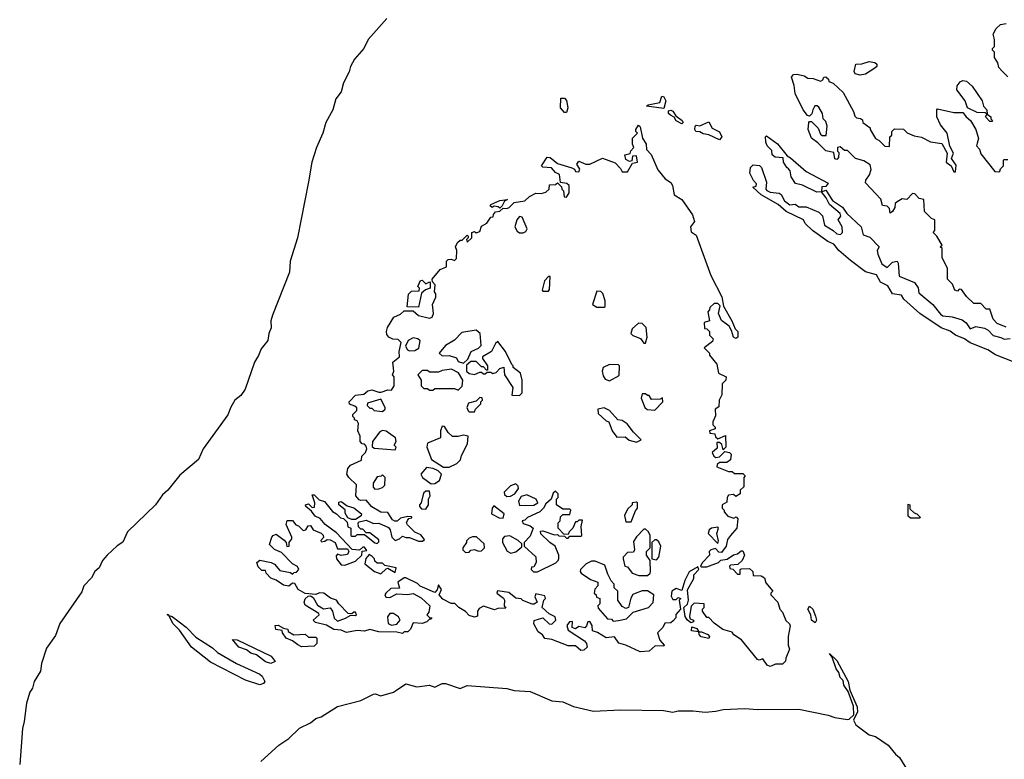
# Model space of a CAD drawing. Extents: x 2494106 to 2685573, y 758056 to 915185.
# Tile 18 of 256: x 2528852 to 2534315, y 821213 to 825314. Entities that reach past the tile are written whole.
import ezdxf

# ---------------------------------------------------------------- set-up
doc = ezdxf.new("R2010")
doc.units = 0

msp = doc.modelspace()

# ---------------------------------------------------------------- linework, layer by layer
at = {"layer": '0CON05XD'}
for points in [[(2530888.6, 825321.4), (2530784.9, 825205.1), (2530761.3, 825155), (2530708.6, 825095), (2530687.7, 825055), (2530679.2, 825025), (2530648.5, 824965), (2530636.2, 824915), (2530606.6, 824875), (2530588.8, 824815), (2530550.7, 824745), (2530534.1, 824685.9), (2530498.2, 824605), (2530473.2, 824525), (2530454.1, 824415.9), (2530392.8, 824105), (2530352.9, 823975), (2530348.2, 823915), (2530254.3, 823675.7), (2530246.1, 823645), (2530247.8, 823605), (2530234.7, 823575), (2530228.2, 823535), (2530191, 823489), (2530177.5, 823452.5), (2530154.2, 823415.8), (2530103.4, 823266.6), (2530078.7, 823231.3), (2530045.6, 823205), (2530023.3, 823166.7), (2530007.3, 823122.7), (2529869.8, 822935), (2529844.4, 822875.6), (2529740.5, 822789.5), (2529674.6, 822705.4), (2529645, 822679.7), (2529605.1, 822624.9), (2529449.4, 822475), (2529423.2, 822416.8), (2529392.5, 822397.5), (2529337.5, 822345), (2529311.7, 822315), (2529292.7, 822275), (2529268.4, 822255), (2529249.7, 822220.3), (2529207.5, 822175), (2529197.3, 822142.7), (2529075, 821966.9), (2529050.5, 821899.5), (2529001.1, 821828.9), (2528972, 821745), (2528967.5, 821702.5), (2528931.7, 821645), (2528922.9, 821607.1), (2528908.8, 821585), (2528889.8, 821525), (2528877.4, 821422.6), (2528867.3, 821385), (2528851.7, 821185)], [(2534335, 824997.5), (2534300.7, 825030.7), (2534285, 825050), (2534280, 825075), (2534260, 825105), (2534260, 825135), (2534250, 825145), (2534250, 825155), (2534260, 825165), (2534260, 825205), (2534252.5, 825235), (2534270, 825265), (2534293, 825287), (2534325, 825292.5)], [(2533515, 825006.7), (2533487.5, 825015), (2533482.5, 825027.5), (2533491.7, 825068.3), (2533525, 825070), (2533565, 825082.5), (2533597, 825077), (2533608.3, 825068.3), (2533607.5, 825055), (2533597.5, 825045), (2533545, 825013.3), (2533515, 825006.7)], [(2534325, 823610), (2534275, 823630), (2534253, 823653), (2534235, 823710), (2534215, 823710), (2534185, 823740), (2534145, 823740), (2534105, 823780), (2534078.3, 823818.3), (2534065, 823820), (2534055, 823810), (2534040, 823815), (2534028.3, 823848.3), (2534000, 823875), (2534000, 823935), (2533970, 823995), (2533970, 824045), (2533960, 824055), (2533970, 824065), (2533940, 824115), (2533920, 824135), (2533930, 824145), (2533930, 824205), (2533911.7, 824211.7), (2533871.7, 824251.7), (2533868.3, 824318.3), (2533843, 824323), (2533818.3, 824348.3), (2533805, 824350), (2533775, 824317.5), (2533748.3, 824321.7), (2533720, 824305), (2533710, 824295), (2533707, 824273), (2533695, 824250), (2533681.7, 824241.7), (2533678.3, 824268.3), (2533665, 824280), (2533640, 824285), (2533629.3, 824319.3), (2533545, 824410), (2533546.7, 824425), (2533566.1, 824453.9), (2533576.4, 824483.6), (2533570, 824510), (2533535, 824532.5), (2533490, 824545), (2533445, 824590), (2533428.3, 824588.3), (2533405, 824610), (2533390, 824605), (2533390, 824585), (2533397.5, 824577.5), (2533395, 824550), (2533385, 824540), (2533375, 824542.5), (2533368.3, 824578.3), (2533325, 824587.5), (2533281.2, 824631.2), (2533245, 824657.5), (2533227.5, 824705), (2533230, 824745), (2533235, 824750), (2533245, 824750), (2533283, 824713), (2533295, 824680), (2533305, 824672.5), (2533327, 824673), (2533332.5, 824725), (2533325, 824750), (2533310, 824765), (2533306.7, 824795), (2533285, 824830), (2533277, 824837), (2533263, 824837), (2533252.5, 824815), (2533246.7, 824793.3), (2533235, 824780), (2533223.6, 824783.6), (2533198.8, 824815), (2533154, 824905), (2533149.3, 824949.3), (2533133.6, 824996.4), (2533145, 825010), (2533165, 825012.5), (2533205, 825002.5), (2533225, 824990), (2533255, 824987.5), (2533295, 824973.3), (2533308.3, 824981.7), (2533313.6, 824996.4), (2533325, 824997.5), (2533340, 824985), (2533341.7, 824971.7), (2533365, 824962.5), (2533420.7, 824910.7), (2533477.5, 824805), (2533485, 824780), (2533495, 824770), (2533517, 824767), (2533528.3, 824758.3), (2533530, 824745), (2533570, 824715), (2533570, 824705), (2533600, 824655), (2533620, 824645), (2533653, 824613), (2533678.3, 824611.7), (2533680, 824665), (2533690, 824675), (2533690, 824695), (2533705, 824710), (2533755, 824707.5), (2533776.4, 824686.4), (2533815, 824670), (2533855, 824662.5), (2533905, 824637.5), (2533968.3, 824628.3), (2533997.5, 824575), (2533992.5, 824525), (2534020, 824505), (2534035, 824470), (2534045, 824470), (2534047, 824507), (2534022.5, 824545), (2534032.5, 824575), (2534013, 824613), (2533997.5, 824685), (2533961.2, 824731.2), (2533941.2, 824775), (2533940, 824815), (2533945, 824820), (2534035, 824800), (2534085, 824800), (2534102.5, 824775), (2534126.7, 824755), (2534156.7, 824705), (2534172.5, 824655), (2534165, 824630), (2534160, 824615), (2534177, 824597), (2534185, 824570), (2534263, 824473), (2534285, 824470), (2534290, 824475), (2534293, 824487), (2534310, 824505), (2534310, 824535), (2534315, 824540), (2534335, 824540)], [(2534245, 824750), (2534235, 824750), (2534210, 824775), (2534220, 824790), (2534208.3, 824798.3), (2534165, 824800), (2534110, 824825), (2534097.5, 824865), (2534052.5, 824925), (2534053, 824947), (2534070.7, 824969.3), (2534085, 824976.7), (2534105, 824973.3), (2534136.1, 824946.1), (2534192.5, 824865), (2534200, 824835), (2534217.5, 824815), (2534220, 824790), (2534240, 824775), (2534240, 824765), (2534250, 824755), (2534245, 824750)], [(2531885, 824800), (2531875, 824800), (2531852.5, 824825), (2531855, 824880), (2531875, 824880), (2531886.4, 824866.4), (2531893.3, 824825), (2531885, 824800)], [(2532425, 824822.5), (2532330, 824835), (2532338.3, 824841.7), (2532403.8, 824856.2), (2532415, 824890), (2532425, 824886.2), (2532437.5, 824865), (2532425, 824822.5)], [(2532525, 824737.5), (2532495, 824754), (2532483.3, 824773.3), (2532462.5, 824785), (2532452.5, 824795), (2532451.7, 824808.3), (2532465, 824812.5), (2532475, 824807.5), (2532491.7, 824781.7), (2532527.5, 824755), (2532532.5, 824745), (2532525, 824737.5)], [(2532735, 824647.5), (2532676.2, 824676.2), (2532645, 824681.2), (2532625, 824693.3), (2532603.9, 824693.9), (2532597.5, 824705), (2532600, 824725), (2532605, 824730), (2532625, 824726.7), (2532675, 824747.5), (2532693.6, 824713.6), (2532735, 824692.5), (2532747.5, 824665), (2532735, 824647.5)], [(2531835, 824517.5), (2531915, 824492.5), (2531930, 824485), (2531935, 824472.5), (2531955, 824470), (2531960, 824485), (2531943.3, 824513.3), (2531955, 824530), (2531993, 824513), (2532015, 824512.5), (2532085, 824546.7), (2532155, 824520), (2532185, 824490), (2532195, 824470), (2532225, 824470), (2532251.7, 824518.3), (2532280, 824525), (2532275, 824560), (2532251.7, 824558.3), (2532248.3, 824531.7), (2532235, 824527.5), (2532215, 824540), (2532210, 824565), (2532238.3, 824571.7), (2532243, 824587), (2532260, 824605), (2532252.5, 824625), (2532252.5, 824657.5), (2532280, 824685), (2532270, 824695), (2532270, 824705), (2532285, 824730), (2532295, 824720), (2532308.3, 824658.3), (2532327.5, 824625), (2532330, 824595), (2532355, 824567.5), (2532391.7, 824481.7), (2532432.9, 824432.9), (2532465, 824411.2), (2532473.8, 824395), (2532483.8, 824343.8), (2532525, 824316.7), (2532585, 824232.5), (2532596.2, 824195), (2532573.6, 824166.4), (2532578.3, 824138.3), (2532605, 824120), (2532686.7, 823896.7), (2532747, 823777), (2532756.7, 823726.7), (2532803.3, 823645), (2532821.2, 823601.2), (2532835.8, 823585), (2532836.4, 823553.6), (2532825, 823547.5), (2532812.5, 823555), (2532801.7, 823591.7), (2532787.5, 823615), (2532746.4, 823646.4), (2532730, 823685), (2532738.3, 823728.3), (2532725, 823740), (2532705, 823740), (2532681.7, 823718.3), (2532680, 823705), (2532670, 823695), (2532680, 823645), (2532650, 823635), (2532651.7, 823601.7), (2532665, 823600), (2532680, 823585), (2532680, 823565), (2532700, 823545), (2532695, 823530), (2532650, 823495), (2532680, 823465), (2532680, 823455), (2532720, 823405), (2532730, 823355), (2532772.5, 823335), (2532770, 823315), (2532750, 823295), (2532747.5, 823235), (2532732.5, 823205), (2532731.7, 823168.3), (2532710, 823155), (2532713, 823117), (2532697.5, 823085), (2532698.3, 823068.3), (2532710, 823055), (2532710, 823045), (2532680, 823035), (2532681.7, 823021.7), (2532708.3, 823018.3), (2532711.7, 823001.7), (2532725, 822990), (2532768.3, 823008.3), (2532770, 822945), (2532755, 822930), (2532748.3, 822958.3), (2532735, 822970), (2532720, 822970), (2532721.7, 822938.3), (2532693.3, 822915), (2532703.9, 822893.9), (2532715, 822887.5), (2532735, 822890), (2532765, 822920), (2532790, 822915), (2532800, 822905), (2532796.4, 822873.6), (2532775, 822860), (2532735, 822860), (2532721.7, 822848.3), (2532720, 822835), (2532785, 822810), (2532805, 822810), (2532818.3, 822798.3), (2532865, 822797.5), (2532877.5, 822785), (2532870, 822775), (2532870, 822725), (2532850, 822705), (2532850, 822685), (2532825, 822670), (2532811.7, 822681.7), (2532785, 822677.5), (2532777.5, 822665), (2532775, 822640), (2532750, 822625), (2532750, 822605), (2532760, 822595), (2532760, 822585), (2532781.7, 822561.7), (2532815, 822550), (2532827, 822557), (2532837, 822547), (2532830, 822495), (2532796.4, 822453.6), (2532778.3, 822431.7), (2532772.5, 822395), (2532745, 822360), (2532731.7, 822361.7), (2532711.7, 822381.7), (2532687.5, 822375), (2532677.5, 822365), (2532680, 822345), (2532640, 822305), (2532630, 822285), (2532635, 822280), (2532665, 822280), (2532730, 822305), (2532743, 822317), (2532777, 822323), (2532813, 822347), (2532835, 822352.5), (2532855, 822370), (2532865, 822370), (2532872.5, 822345), (2532860, 822315), (2532837, 822293), (2532795, 822290), (2532790, 822285), (2532791.7, 822271.7), (2532808.3, 822268.3), (2532835, 822240), (2532850, 822240), (2532850, 822265), (2532855, 822270), (2532901.7, 822271.7), (2532920, 822255), (2532921.7, 822231.7), (2532965, 822230), (2532985, 822220), (2532991.7, 822191.7), (2533030, 822145), (2533020, 822135), (2533020, 822125), (2533057.5, 822085), (2533070, 822045), (2533085, 822030), (2533103, 821983), (2533122.5, 821965), (2533126.4, 821953.6), (2533116.4, 821893.6), (2533116.4, 821846.4), (2533123.6, 821823.6), (2533102.5, 821775), (2533101.7, 821758.3), (2533085, 821740), (2533045, 821740), (2533025, 821732.5)], [(2534370, 823415), (2534266.1, 823456.1), (2534223.6, 823483.6), (2534125, 823522), (2534094, 823544), (2534044.3, 823564.3), (2534015, 823586.7), (2533965, 823606.2), (2533846.7, 823685), (2533757.5, 823765), (2533745, 823787.5), (2533695, 823793.8), (2533669.3, 823839.3), (2533628.3, 823858.3), (2533605, 823900), (2533545, 823916.2), (2533461.7, 823978.3), (2533396.7, 824035), (2533369.3, 824069.3), (2533335, 824083.8), (2533250, 824145), (2533210, 824185), (2533200, 824205), (2533105, 824250), (2533060.5, 824290.5), (2532965, 824344.2), (2532920, 824385), (2532938.3, 824391.7), (2532940, 824405), (2532923, 824423), (2532903, 824463), (2532907.5, 824495), (2532920.7, 824509.3), (2532956.2, 824506.2), (2532967.5, 824495), (2532996.4, 824413.6), (2532992.5, 824375), (2532997, 824367), (2533015, 824357.5), (2533065, 824353.3), (2533077.5, 824345), (2533095, 824310), (2533125, 824287.5), (2533155, 824292.5), (2533175, 824277.5), (2533216.4, 824276.4), (2533285, 824247.5), (2533307, 824227), (2533317.5, 824175), (2533366.1, 824146.1), (2533385, 824127.5), (2533407, 824123), (2533417.5, 824135), (2533416.2, 824165), (2533392.5, 824205), (2533407.5, 824225), (2533405, 824240), (2533345, 824290), (2533327, 824327), (2533300, 824360), (2533275, 824357.5), (2533195, 824397.5), (2533157, 824407), (2533133, 824443), (2533126.4, 824476.4), (2533118, 824488), (2533107.5, 824495), (2533090, 824525), (2533088.3, 824548.3), (2533043, 824553), (2533027.5, 824565), (2533025, 824590), (2533000, 824615), (2532992.5, 824635), (2532990, 824665), (2532995, 824670), (2533055.9, 824625.9), (2533110, 824560), (2533129.3, 824549.3), (2533215, 824473.3), (2533338.3, 824408.3), (2533325, 824390), (2533301.7, 824388.3), (2533300, 824360), (2533325, 824370), (2533361.7, 824311.7), (2533417.5, 824275), (2533440.7, 824240.7), (2533520, 824165), (2533531.7, 824121.7), (2533569.3, 824109.3), (2533620, 824055), (2533610, 824035), (2533612.5, 824015), (2533635, 823960), (2533665, 823940), (2533695, 823970), (2533720, 823975), (2533726.7, 823965), (2533731.7, 823891.7), (2533817.1, 823857.1), (2533837.7, 823827.7), (2533840, 823800), (2533917.5, 823735), (2533960.7, 823680.7), (2533973, 823673), (2534025, 823666.7), (2534080.7, 823650.7), (2534103, 823633), (2534125, 823600), (2534157, 823613), (2534205, 823603.3), (2534225, 823593.3), (2534253.9, 823563.9), (2534295, 823552.5), (2534315, 823543.3), (2534347, 823547)], [(2533025, 821732.5), (2533015, 821727.5), (2533000, 821735), (2532975, 821770), (2532955, 821762.5), (2532945, 821767.5), (2532857.5, 821875), (2532814, 821904), (2532805, 821917.5), (2532753.9, 821933.9), (2532705, 821967.5), (2532675, 822000), (2532665, 822000), (2532640, 822035), (2532640, 822045), (2532650, 822055), (2532650, 822075), (2532595, 822080), (2532578.3, 822061.7), (2532567.5, 822005), (2532571.7, 821991.7), (2532590, 821985), (2532590, 821975), (2532575, 821970), (2532555, 821987.5), (2532543.3, 822005), (2532537.5, 822055), (2532556.7, 822073.3), (2532563.3, 822095), (2532557.5, 822152.5), (2532592.5, 822215), (2532593, 822237), (2532620, 822265), (2532615, 822280), (2532567, 822253), (2532542.5, 822205), (2532525, 822150), (2532495, 822160), (2532470, 822145), (2532467, 822117), (2532475, 822100), (2532495, 822100), (2532505, 822110), (2532520, 822105), (2532510, 822095), (2532517.5, 822045), (2532493, 822017), (2532491.7, 821998.3), (2532478.3, 821981.7), (2532465, 821970), (2532431.7, 821968.3), (2532420, 821945), (2532390, 821915), (2532403, 821873), (2532427, 821847), (2532425, 821840), (2532378.3, 821841.7), (2532345, 821812.5), (2532295, 821810), (2532215, 821846.7), (2532176.4, 821856.4), (2532151.7, 821891.7), (2532105, 821887.5), (2532057, 821917), (2532030, 821925), (2532027.5, 821955), (2532015, 821977.5), (2532003.6, 821976.4), (2531997, 821953), (2531987, 821943), (2531955, 821950), (2531935, 821937.5), (2531917.5, 821945), (2531918.3, 821978.3), (2531902.5, 821975), (2531887.5, 821955), (2531895, 821930), (2531985, 821870), (2531997.5, 821855), (2532000, 821835), (2531981.7, 821818.3), (2531965, 821817.5), (2531935, 821842.5), (2531895, 821843.3), (2531805, 821876.7), (2531765, 821883.3), (2531753, 821903), (2531729.3, 821919.3), (2531703.8, 821965), (2531707, 821983), (2531755, 821997.5), (2531790, 821965), (2531805, 821962.5), (2531826.7, 821985), (2531823, 822003), (2531789.3, 822019.3), (2531750, 822055), (2531760, 822095), (2531770, 822105), (2531765, 822120), (2531715, 822130), (2531710, 822115), (2531722.5, 822085), (2531706.7, 822073.3), (2531695, 822073.3), (2531643.8, 822093.8), (2531635, 822102.5), (2531605, 822106.7), (2531565, 822137.5), (2531503, 822147), (2531500, 822135), (2531537, 822107), (2531542.5, 822095), (2531540, 822065), (2531548.3, 822051.7), (2531505, 822050), (2531487, 822043), (2531425, 822062.5), (2531400.7, 822049.3), (2531392.5, 822035), (2531392.5, 822007.5), (2531375, 822001.2), (2531345, 822010), (2531325, 822032.5), (2531287.5, 822055), (2531267, 822077), (2531245, 822077.5), (2531200.5, 822100.5), (2531180, 822125), (2531192.5, 822155), (2531175, 822180), (2531167.5, 822152.5), (2531155, 822137.5), (2531073, 822173), (2531058.3, 822188.3), (2530995, 822220), (2530985, 822220), (2530950, 822195), (2530958.3, 822161.7), (2530910.5, 822159.5), (2530882.5, 822135), (2530877.5, 822125), (2530883, 822113), (2530905, 822110), (2530945, 822130), (2531005, 822127.5), (2531035, 822132.5), (2531079.3, 822109.3), (2531127.5, 822065), (2531121.7, 822028.3), (2531110, 822015), (2531125, 822000), (2531138.3, 821998.3), (2531135, 821990), (2531125, 821990), (2531110, 821975), (2531085, 821966.7), (2531035, 821970), (2531020, 821935), (2531005, 821920), (2530985, 821920), (2530975, 821910), (2530945, 821917.5), (2530845, 821920), (2530795, 821932.5), (2530765, 821923.3), (2530725, 821927.5), (2530665, 821916.2), (2530635, 821930), (2530595, 821933.3), (2530555, 821957.5), (2530492.5, 821972.5), (2530480, 821985), (2530512.5, 822015), (2530511.7, 822021.7), (2530435, 822067.5), (2530430, 822085), (2530436.4, 822103.6), (2530451.7, 822118.3), (2530465, 822120), (2530480, 822110), (2530505, 822067.5), (2530538.3, 822048.3), (2530575, 822052.5), (2530587.5, 822035), (2530597.5, 821995), (2530615, 821980), (2530660, 821995), (2530688.3, 822011.7), (2530715, 822010), (2530720, 822015), (2530715, 822030), (2530705, 822030), (2530695, 822020), (2530675, 822022.5), (2530622.5, 822075), (2530610, 822095), (2530576.4, 822106.4), (2530540, 822135), (2530515, 822136.7), (2530495, 822127.5), (2530435, 822132.5), (2530397.5, 822155), (2530378.3, 822188.3), (2530365, 822190), (2530345, 822173.3), (2530315, 822178.8), (2530275, 822207.5), (2530245, 822217.5), (2530220, 822245), (2530215, 822260), (2530195, 822260), (2530175, 822280), (2530167.5, 822305), (2530185, 822316.7), (2530247.5, 822305), (2530265.7, 822295.7), (2530295, 822260), (2530355, 822250), (2530365, 822240), (2530375, 822250), (2530388.3, 822251.7), (2530400, 822265), (2530393, 822283), (2530365, 822297.5), (2530305, 822360), (2530265, 822377.5), (2530237.5, 822405), (2530250, 822445), (2530257.5, 822455), (2530275, 822461.2), (2530319.3, 822429.3), (2530330, 822415), (2530333.3, 822393.3), (2530347.5, 822395), (2530347.5, 822415), (2530362.5, 822435), (2530362.5, 822445), (2530330, 822515), (2530335, 822537.5), (2530365, 822537.5), (2530383.6, 822513.6), (2530398.3, 822508.3), (2530425, 822482.5), (2530440, 822485), (2530451.7, 822508.3), (2530465, 822510), (2530480, 822485), (2530525, 822466.7), (2530536.1, 822456.1), (2530537.5, 822442.5), (2530523, 822427), (2530525, 822420), (2530545, 822422.5), (2530558.3, 822431.7), (2530575, 822430), (2530602.5, 822415), (2530615, 822380), (2530670, 822380), (2530677.5, 822365), (2530670.7, 822349.3), (2530635, 822342.5), (2530615, 822350), (2530608.3, 822341.7), (2530610, 822325), (2530635, 822292.5), (2530655, 822290), (2530715, 822312.5), (2530750, 822345), (2530751.7, 822368.3), (2530778.3, 822371.7), (2530765, 822390), (2530755, 822390), (2530737.5, 822372.5), (2530697, 822377), (2530609.3, 822469.3), (2530547.5, 822515), (2530518.3, 822548.3), (2530490.7, 822560.7), (2530470, 822590), (2530440, 822615), (2530437.5, 822625), (2530455, 822630), (2530475, 822610), (2530488.3, 822611.7), (2530490, 822635), (2530475, 822680), (2530485, 822680), (2530513, 822653), (2530543.6, 822643.6), (2530587, 822587), (2530610, 822575), (2530631.7, 822551.7), (2530648.3, 822548.3), (2530668.3, 822528.3), (2530671.7, 822501.7), (2530690, 822495), (2530690, 822455), (2530695, 822450), (2530715, 822450), (2530725, 822460), (2530765, 822460), (2530823, 822413), (2530835, 822410), (2530845, 822420), (2530845, 822430), (2530795, 822470), (2530775, 822470), (2530755, 822490), (2530745, 822490), (2530731.7, 822501.7), (2530730, 822525), (2530735, 822530), (2530775, 822540), (2530815, 822520), (2530845, 822522.5), (2530898.3, 822498.3), (2530907.5, 822485), (2530917.5, 822445), (2530935, 822427.5), (2530960, 822435), (2530975, 822450), (2530995, 822442.5), (2531015, 822443.3), (2531065, 822422.5), (2531087, 822423), (2531098.3, 822431.7), (2531078.3, 822458.3), (2531045, 822472.5), (2531003, 822513), (2530997.5, 822525), (2531003, 822537), (2531011.7, 822548.3), (2531028.3, 822551.7), (2531028.3, 822558.3), (2531005, 822560), (2530965, 822550), (2530947, 822533), (2530933, 822533), (2530920.7, 822540.7), (2530895, 822582.5), (2530855, 822583.3), (2530805, 822613.3), (2530775, 822650), (2530745, 822647.5), (2530735, 822652.5), (2530717.5, 822675), (2530720, 822735), (2530677.5, 822775), (2530667.5, 822795), (2530673.3, 822825), (2530687.5, 822845), (2530748.3, 822871.7), (2530750, 822895), (2530770, 822915), (2530777.5, 822935), (2530775, 822950), (2530765, 822960), (2530751.7, 822961.7), (2530740, 822975), (2530740, 823005), (2530727.5, 823035), (2530732.5, 823075), (2530725, 823090), (2530710, 823095), (2530710, 823105), (2530700, 823115), (2530700, 823125), (2530721.7, 823148.3), (2530721.7, 823161.7), (2530711.7, 823171.7), (2530681.7, 823181.7), (2530680, 823195), (2530715, 823232.5), (2530761.7, 823238.3), (2530783, 823257), (2530805, 823262.5), (2530845, 823250), (2530858.3, 823248.3), (2530895, 823262.5), (2530915, 823260), (2530930, 823285), (2530930, 823335), (2530920, 823345), (2530927.5, 823365), (2530922.5, 823415), (2530960, 823445), (2530957.5, 823475), (2530967.5, 823525), (2530951.7, 823541.7), (2530923, 823543), (2530900, 823555), (2530888.3, 823568.3), (2530886.7, 823585), (2530891.7, 823608.3), (2530927.5, 823665), (2530965, 823682.5), (2530985, 823700), (2531035, 823700), (2531065, 823673.8), (2531125, 823660), (2531140, 823665), (2531147.5, 823685), (2531142.5, 823735), (2531160, 823775), (2531160, 823795), (2531152.5, 823805), (2531157.5, 823845), (2531141.7, 823861.7), (2531140, 823875), (2531185, 823930), (2531220, 823945), (2531220, 823975), (2531230, 823985), (2531245, 823987.5), (2531265, 823980), (2531275, 823990), (2531277.5, 824035), (2531270, 824055), (2531280.5, 824079.5), (2531295, 824092.5), (2531307.5, 824092.5), (2531335, 824120), (2531340, 824115), (2531340, 824105), (2531330, 824095), (2531335, 824080), (2531360, 824105), (2531360, 824135), (2531375, 824140), (2531385, 824132.5), (2531405, 824140), (2531415, 824170), (2531443, 824187), (2531465, 824220), (2531478.3, 824221.7), (2531480, 824235), (2531491.7, 824248.3), (2531515, 824252.5), (2531535, 824270), (2531555, 824267.5), (2531567, 824273), (2531595, 824300), (2531655, 824310), (2531680, 824335), (2531715, 824352.5), (2531745, 824350), (2531771.7, 824358.3), (2531790, 824375), (2531791.7, 824398.3), (2531825, 824400), (2531835, 824410), (2531858.3, 824388.3), (2531860, 824375), (2531870, 824365), (2531873, 824333), (2531885, 824330), (2531900, 824355), (2531900, 824395), (2531887, 824407), (2531851.7, 824411.7), (2531846.7, 824456.7), (2531825, 824467.5), (2531803, 824493), (2531755, 824497.5), (2531747.5, 824505), (2531778.3, 824551.7), (2531795, 824550), (2531835, 824517.5)], [(2531515, 824270), (2531507, 824277), (2531485, 824280), (2531473, 824273), (2531463, 824283), (2531465, 824290), (2531515, 824312.5), (2531558.3, 824318.3), (2531541.7, 824308.3), (2531528.3, 824281.7), (2531515, 824270)], [(2531645, 824132.5), (2531659.3, 824140.7), (2531666.7, 824155), (2531640, 824220), (2531625, 824222.5), (2531610, 824205), (2531600, 824165), (2531611.7, 824141.7), (2531625, 824133.3), (2531645, 824132.5)], [(2531065, 823720), (2531001.7, 823721.7), (2531008.3, 823791.7), (2531025, 823810), (2531068.3, 823811.7), (2531070, 823825), (2531060, 823835), (2531075, 823867.5), (2531085, 823870), (2531105, 823850), (2531125, 823860), (2531130, 823855), (2531130, 823825), (2531103, 823817), (2531081.7, 823798.3), (2531065, 823720)], [(2531785, 823810), (2531791.7, 823818.3), (2531795, 823890), (2531785, 823890), (2531763, 823867), (2531750, 823815), (2531755, 823810), (2531785, 823810)], [(2532095, 823720), (2532100, 823725), (2532100, 823755), (2532087, 823797), (2532077, 823807), (2532055, 823810), (2532030, 823735), (2532055, 823720), (2532095, 823720)], [(2531315, 823410), (2531338.3, 823431.7), (2531357.5, 823475), (2531397, 823493), (2531411.7, 823508.3), (2531407.5, 823575), (2531385, 823592.5), (2531305, 823580), (2531265, 823537.5), (2531215, 823507.5), (2531180, 823465), (2531195, 823450), (2531235, 823452.5), (2531275, 823440), (2531285, 823420), (2531315, 823410)], [(2532325, 823520), (2532332.5, 823555), (2532327, 823607), (2532305, 823630), (2532285, 823632.5), (2532249.3, 823600.7), (2532243.3, 823575), (2532253.9, 823563.9), (2532296.2, 823546.2), (2532315, 823520), (2532325, 823520)], [(2531015, 823477.5), (2531045, 823480), (2531066.1, 823493.9), (2531073, 823533), (2531060, 823545), (2531035, 823550), (2531007.5, 823535), (2530992.5, 823505), (2531003.6, 823483.6), (2531015, 823477.5)], [(2531625, 823230), (2531640, 823245), (2531640, 823315), (2531630, 823355), (2531590, 823385), (2531590, 823395), (2531581.7, 823401.7), (2531547.5, 823475), (2531505, 823530), (2531491.7, 823518.3), (2531470, 823475), (2531420, 823445), (2531420, 823435), (2531447.5, 823395), (2531448.3, 823371.7), (2531441.7, 823371.7), (2531425, 823390), (2531415, 823390), (2531385, 823420), (2531355, 823420), (2531331.7, 823398.3), (2531330, 823365), (2531345, 823352.5), (2531375, 823347.5), (2531405, 823360), (2531415, 823360), (2531425, 823350), (2531435, 823350), (2531445, 823360), (2531465, 823360), (2531477, 823353), (2531495, 823357.5), (2531515, 823380), (2531538.3, 823388.3), (2531542.5, 823345), (2531587.5, 823275), (2531581.7, 823231.7), (2531625, 823230)], [(2531285, 823260), (2531307, 823283), (2531310, 823315), (2531286.4, 823356.4), (2531247, 823377), (2531195, 823370), (2531175, 823360), (2531125, 823360), (2531115, 823370), (2531085, 823370), (2531060, 823345), (2531080, 823315), (2531080, 823285), (2531095, 823270), (2531115, 823270), (2531125, 823260), (2531145, 823260), (2531155, 823270), (2531265, 823270), (2531285, 823260)], [(2532125, 823312.5), (2532178.3, 823341.7), (2532180, 823395), (2532175, 823400), (2532125, 823403.3), (2532090, 823385), (2532083.3, 823365), (2532089.3, 823339.3), (2532100.7, 823320.7), (2532125, 823312.5)], [(2530865, 823142.5), (2530880, 823155), (2530880, 823165), (2530855, 823210), (2530781.7, 823188.3), (2530780, 823175), (2530795, 823160), (2530805, 823160), (2530818.3, 823148.3), (2530865, 823142.5)], [(2531375, 823140), (2531380, 823155), (2531410, 823185), (2531410, 823195), (2531420, 823205), (2531418.3, 823218.3), (2531405, 823220), (2531385, 823200), (2531341.7, 823188.3), (2531332.5, 823165), (2531340, 823145), (2531345, 823140), (2531375, 823140)], [(2532375, 823150), (2532420, 823195), (2532418.3, 823218.3), (2532405, 823210), (2532358.3, 823208.3), (2532345, 823230), (2532335, 823230), (2532325, 823240), (2532305, 823240), (2532300, 823215), (2532320, 823165), (2532333, 823153), (2532375, 823150)], [(2532275, 822972.5), (2532300, 822985), (2532257, 823027), (2532223, 823073), (2532195, 823092.5), (2532170, 823095), (2532125, 823147.5), (2532095, 823162.5), (2532060, 823155), (2532061.7, 823131.7), (2532105, 823090), (2532120, 823085), (2532140, 823035), (2532165, 823000), (2532211.7, 823001.7), (2532233, 822983), (2532275, 822972.5)], [(2531235, 822832.5), (2531277, 822853), (2531297, 822873), (2531303, 822897), (2531337, 822963), (2531340, 823005), (2531315, 823010), (2531285, 823002.5), (2531253, 823003), (2531230, 823025), (2531208.3, 823058.3), (2531195, 823060), (2531187.5, 823035), (2531187.5, 822995), (2531113.9, 822966.1), (2531110, 822945), (2531137.5, 822875), (2531203, 822833), (2531235, 822832.5)], [(2530935, 822930), (2530940, 822945), (2530930, 822955), (2530940, 822975), (2530937.5, 822995), (2530885, 823033.3), (2530865, 823036.7), (2530850.7, 823029.3), (2530810, 822975), (2530808.3, 822948.3), (2530818.3, 822938.3), (2530935, 822930)], [(2531135, 822740), (2531155, 822742.5), (2531180.7, 822759.3), (2531192.5, 822795), (2531173.6, 822813.6), (2531146.2, 822826.2), (2531109.3, 822830.7), (2531077.5, 822795), (2531086.4, 822776.4), (2531135, 822740)], [(2530821.7, 822711.7), (2530845, 822712.5), (2530865, 822720), (2530877, 822733), (2530880, 822775), (2530865, 822790), (2530857.5, 822782.5), (2530835, 822780), (2530812.5, 822745), (2530813, 822723), (2530821.7, 822711.7)], [(2531555, 822670), (2531575, 822672.5), (2531600, 822685), (2531620, 822715), (2531618.3, 822728.3), (2531605, 822740), (2531575, 822730), (2531540, 822695), (2531541.7, 822681.7), (2531555, 822670)], [(2531105, 822600), (2531120, 822625), (2531120, 822655), (2531130, 822675), (2531125, 822700), (2531105, 822700), (2531091.7, 822688.3), (2531080, 822635), (2531070, 822625), (2531070, 822615), (2531081.7, 822601.7), (2531105, 822600)], [(2531625, 822620), (2531705, 822622.5), (2531727.5, 822635), (2531717.5, 822655), (2531665, 822680), (2531635, 822670), (2531620, 822645), (2531625, 822620)], [(2531725, 822252.5), (2531827, 822303), (2531840, 822315), (2531843, 822327), (2531843.3, 822345), (2531823.3, 822395), (2531793.3, 822415), (2531743.6, 822463.6), (2531741.7, 822478.3), (2531755, 822480), (2531818.3, 822458.3), (2531835, 822460), (2531843, 822453), (2531875, 822450), (2531885, 822440), (2531895, 822440), (2531905, 822450), (2531965, 822450), (2531970, 822455), (2531967.5, 822505), (2531975, 822540), (2531955, 822540), (2531945, 822530), (2531935, 822530), (2531920, 822495), (2531900, 822475), (2531895, 822460), (2531871.7, 822461.7), (2531840, 822495), (2531840, 822525), (2531850, 822535), (2531851.7, 822558.3), (2531865, 822570), (2531905, 822570), (2531910, 822595), (2531905, 822600), (2531865, 822600), (2531830, 822625), (2531830, 822655), (2531840, 822665), (2531840, 822685), (2531825, 822700), (2531811.7, 822688.3), (2531800, 822655), (2531770.7, 822629.3), (2531757.5, 822605), (2531737.5, 822585), (2531670, 822555), (2531655, 822540), (2531640, 822535), (2531645, 822520), (2531685, 822507.5), (2531700, 822495), (2531685, 822450), (2531650, 822415), (2531650, 822395), (2531716.1, 822336.1), (2531717.5, 822305), (2531705, 822280), (2531691.7, 822278.3), (2531690, 822265), (2531703, 822253), (2531725, 822252.5)], [(2530715, 822542.5), (2530695, 822542.5), (2530671.7, 822551.7), (2530658.3, 822578.3), (2530657.5, 822597.5), (2530622.5, 822625), (2530621.7, 822638.3), (2530635, 822642.5), (2530668.3, 822618.3), (2530705, 822607.5), (2530747.5, 822575), (2530746.7, 822563.3), (2530715, 822542.5)], [(2531535, 822550), (2531540, 822575), (2531481.7, 822618.3), (2531472.5, 822605), (2531470, 822575), (2531513, 822553), (2531535, 822550)], [(2532245, 822530), (2532268.3, 822591.7), (2532280, 822605), (2532280, 822635), (2532275, 822640), (2532250, 822635), (2532250, 822625), (2532225, 822600), (2532207.5, 822565), (2532215, 822530), (2532245, 822530)], [(2533845, 822550), (2533795, 822550), (2533781.7, 822561.7), (2533781.7, 822628.3), (2533790, 822625), (2533791.7, 822601.7), (2533815, 822580), (2533830, 822575), (2533850, 822555), (2533845, 822550)], [(2532725, 822410), (2532730, 822425), (2532720, 822465), (2532730, 822495), (2532725, 822500), (2532690, 822495), (2532677.5, 822485), (2532672.5, 822465), (2532725, 822410)], [(2531325, 822360), (2531345, 822362.5), (2531355, 822372.5), (2531375, 822377.5), (2531398.3, 822368.3), (2531415, 822370), (2531430, 822385), (2531428.3, 822408.3), (2531387, 822447), (2531365, 822447.5), (2531345, 822440), (2531330, 822425), (2531330, 822415), (2531310, 822385), (2531310, 822375), (2531325, 822360)], [(2531577, 822357), (2531605, 822363.3), (2531638.3, 822391.7), (2531638.3, 822408.3), (2531617, 822427), (2531571.7, 822451.7), (2531541.7, 822448.3), (2531530, 822435), (2531530, 822415), (2531557, 822367), (2531577, 822357)], [(2532335, 822232.5), (2532350, 822245), (2532352.5, 822255), (2532350, 822315), (2532330, 822345), (2532330, 822365), (2532350, 822385), (2532350, 822455), (2532340, 822475), (2532325, 822490), (2532315, 822490), (2532273.6, 822446.4), (2532258.3, 822421.7), (2532262.5, 822375), (2532258.3, 822361.7), (2532225, 822360), (2532200, 822335), (2532200, 822325), (2532210, 822285), (2532225, 822280), (2532250, 822245), (2532287, 822233), (2532335, 822232.5)], [(2532385, 822320), (2532397.5, 822335), (2532410, 822395), (2532398.3, 822418.3), (2532385, 822430), (2532375, 822430), (2532360, 822415), (2532360, 822325), (2532385, 822320)], [(2530855, 822242.5), (2530885, 822270), (2530895, 822272.5), (2530935, 822250), (2530940, 822275), (2530878.3, 822288.3), (2530865, 822300), (2530835, 822300), (2530821.7, 822311.7), (2530820, 822325), (2530808.3, 822338.3), (2530791.7, 822348.3), (2530773, 822327), (2530767.5, 822297.5), (2530820, 822255), (2530855, 822242.5)], [(2532145, 821980), (2532175, 821982.5), (2532218.3, 821991.7), (2532255, 822030), (2532340, 822055), (2532367, 822083), (2532370, 822125), (2532335, 822147.5), (2532305, 822146.7), (2532266.4, 822133.6), (2532253.6, 822126.4), (2532243, 822107), (2532230, 822055), (2532215, 822050), (2532195, 822060), (2532170, 822095), (2532170, 822145), (2532150, 822165), (2532150, 822185), (2532133, 822203), (2532115, 822240), (2532099.3, 822289.3), (2532045, 822312.5), (2532025, 822312.5), (2531995, 822297.5), (2531963.6, 822266.4), (2531962.5, 822255), (2531967.5, 822245), (2532019.5, 822209.5), (2532060, 822195), (2532060, 822175), (2532043.3, 822156.7), (2532040, 822135), (2532050, 822125), (2532051.7, 822111.7), (2532070, 822105), (2532070, 822075), (2532060, 822065), (2532061.7, 822051.7), (2532113, 821993), (2532135, 821990), (2532145, 821980)], [(2533265, 821970.6), (2533245.6, 821985), (2533241.2, 822015), (2533225.6, 822045), (2533235, 822062.9), (2533253.5, 822045), (2533267.9, 822007.9), (2533272.2, 821985), (2533265, 821970.6)], [(2530185, 821626.7), (2530105, 821652.9), (2529911.1, 821751.1), (2529804.5, 821834.5), (2529738.8, 821928.8), (2529703.3, 821965), (2529680, 822010), (2529670, 822015), (2529675, 822017.5), (2529680, 822010), (2529697.5, 822005), (2529775, 821946.2), (2529829.7, 821889.7), (2529921.4, 821831.4), (2529950, 821805), (2530055, 821744.4), (2530183.3, 821685), (2530196.7, 821675), (2530212.5, 821645), (2530205, 821633.3), (2530185, 821626.7)], [(2530915, 821956.7), (2530945, 821963.3), (2530962.5, 821985), (2530953, 822003), (2530925, 822022.5), (2530905, 822022.5), (2530893, 822003), (2530897, 821967), (2530915, 821956.7)], [(2530415, 821837.5), (2530395, 821847.5), (2530365, 821870), (2530330, 821885), (2530310, 821915), (2530308.3, 821928.3), (2530273.3, 821933.3), (2530270, 821955), (2530285, 821957.5), (2530315, 821940), (2530340, 821935), (2530341.7, 821921.7), (2530373, 821903), (2530435, 821907.5), (2530455, 821890), (2530495, 821890), (2530500, 821885), (2530500, 821855), (2530485, 821840), (2530415, 821837.5)], [(2532675, 821883.3), (2532633, 821893), (2532622.5, 821905), (2532620, 821920), (2532580, 821925), (2532581.7, 821948.3), (2532608.3, 821938.3), (2532620, 821920), (2532635, 821920), (2532670, 821905), (2532680, 821895), (2532675, 821883.3)], [(2530245, 821743.8), (2530215, 821753.8), (2530165, 821793.3), (2530135, 821801.2), (2530109.5, 821819.5), (2530067.5, 821835), (2530032.5, 821877.5), (2530057.5, 821875), (2530247.5, 821785), (2530270, 821755), (2530245, 821743.8)], [(2530189.7, 821200.3), (2530289.1, 821290.9), (2530345, 821328.7), (2530403.7, 821386.3), (2530465, 821415.3), (2530495, 821438.8), (2530525, 821448.7), (2530615, 821505.8), (2530745, 821540.2), (2530815, 821574.7), (2530825, 821577.1), (2530855, 821565.9), (2530925, 821585.2), (2530943.1, 821596.9), (2530995, 821631.8), (2531055, 821614.8), (2531125, 821624.7), (2531155, 821614.2), (2531195, 821633.1), (2531215, 821634), (2531295, 821606.8), (2531335, 821621.7), (2531555, 821605.3), (2531595, 821594.3), (2531685, 821588.4), (2531805, 821538.3), (2531865, 821531.3), (2531925, 821506.5), (2532035, 821481), (2532185, 821488.3), (2532424.1, 821484.1), (2532475, 821475.3), (2532505, 821481.4), (2532588.3, 821481.7), (2532655, 821475.5), (2532715, 821479.6), (2532755, 821489.3), (2532875, 821495.3), (2532945, 821490.2), (2533175, 821490.8), (2533338.2, 821458.2), (2533375, 821444.3), (2533445, 821433.2), (2533455, 821436.4), (2533479.2, 821460.8), (2533478.1, 821508.1), (2533448.6, 821588.6), (2533424.8, 821624.7), (2533421.1, 821651.1), (2533405, 821667.1), (2533397.5, 821695), (2533381.3, 821715), (2533359.2, 821779.2), (2533345, 821800), (2533385, 821760.8), (2533448.8, 821645), (2533457, 821597), (2533499.3, 821505), (2533500.7, 821475), (2533490, 821455), (2533478.8, 821431.2), (2533491.1, 821405), (2533565, 821348.3), (2533599.6, 821339.6), (2533671, 821291), (2533711.3, 821241.3), (2533734.1, 821224.1), (2533786.5, 821136.5)]]:
    msp.add_lwpolyline(points, dxfattribs=at)

doc.saveas('drawing.dxf')
